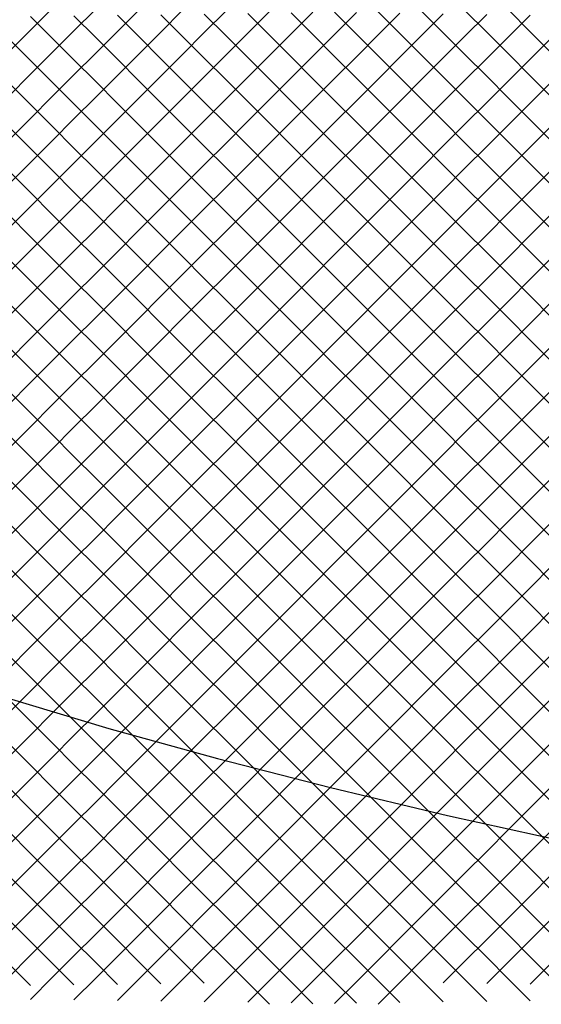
# Model space of a CAD drawing. Extents: x -15.9 to 15.9, y -4.2 to 4.2.
# Tile 2 of 29: x -12.3 to -10.7, y -3.9 to -0.7. Entities that reach past the tile are written whole.
import ezdxf

# ---------------------------------------------------------------- set-up
doc = ezdxf.new("R2010")
doc.units = 0

msp = doc.modelspace()

# ---------------------------------------------------------------- linework, layer by layer
at = {"layer": 'CNC'}
for points in [[(-12.37996, -0.80796), (-12.30942, -0.73742), (-12.23888, -0.66688)], [(-12.37996, -0.95096), (-12.30942, -0.88042), (-12.23888, -0.80988), (-12.16834, -0.73934), (-12.0978, -0.6688)], [(-12.37996, -1.09396), (-12.30942, -1.02342), (-12.23888, -0.95288), (-12.16834, -0.88234), (-12.0978, -0.8118), (-12.02725, -0.74125), (-11.95671, -0.67071)], [(-12.37996, -1.23696), (-12.30942, -1.16642), (-12.23888, -1.09588), (-12.16834, -1.02534), (-12.0978, -0.9548), (-12.02725, -0.88425), (-11.95671, -0.81371), (-11.88617, -0.74317), (-11.81563, -0.67263)], [(-12.37996, -1.37996), (-12.30942, -1.30942), (-12.23888, -1.23888), (-12.16834, -1.16834), (-12.0978, -1.0978), (-12.02725, -1.02725), (-11.95671, -0.95671), (-11.88617, -0.88617), (-11.81563, -0.81563), (-11.74509, -0.74509), (-11.67455, -0.67455)], [(-12.37996, -1.52296), (-12.30942, -1.45242), (-12.23888, -1.38188), (-12.16834, -1.31134), (-12.0978, -1.2408), (-12.02725, -1.17025), (-11.95671, -1.09971), (-11.88617, -1.02917), (-11.81563, -0.95863), (-11.74509, -0.88809), (-11.67455, -0.81755), (-11.60401, -0.74701), (-11.53347, -0.67647)], [(-12.37996, -1.66596), (-12.30942, -1.59542), (-12.23888, -1.52488), (-12.16834, -1.45434), (-12.0978, -1.3838), (-12.02725, -1.31325), (-11.95671, -1.24271), (-11.88617, -1.17217), (-11.81563, -1.10163), (-11.74509, -1.03109), (-11.67455, -0.96055), (-11.60401, -0.89001), (-11.53347, -0.81947), (-11.46293, -0.74893), (-11.39238, -0.67838)], [(-12.37996, -1.80896), (-12.30942, -1.73842), (-12.23888, -1.66788), (-12.16834, -1.59734), (-12.0978, -1.5268), (-12.02725, -1.45625), (-11.95671, -1.38571), (-11.88617, -1.31517), (-11.81563, -1.24463), (-11.74509, -1.17409), (-11.67455, -1.10355), (-11.60401, -1.03301), (-11.53347, -0.96247), (-11.46293, -0.89193), (-11.39238, -0.82138), (-11.32184, -0.75084), (-11.2513, -0.6803)], [(-12.37996, -1.95196), (-12.30942, -1.88142), (-12.23888, -1.81088), (-12.16834, -1.74034), (-12.0978, -1.6698), (-12.02725, -1.59925), (-11.95671, -1.52871), (-11.88617, -1.45817), (-11.81563, -1.38763), (-11.74509, -1.31709), (-11.67455, -1.24655), (-11.60401, -1.17601), (-11.53347, -1.10547), (-11.46293, -1.03493), (-11.39238, -0.96438), (-11.32184, -0.89384), (-11.2513, -0.8233), (-11.18076, -0.75276), (-11.11022, -0.68222)], [(-12.37996, -2.09496), (-12.30942, -2.02442), (-12.23888, -1.95388), (-12.16834, -1.88334), (-12.0978, -1.8128), (-12.02725, -1.74225), (-11.95671, -1.67171), (-11.88617, -1.60117), (-11.81563, -1.53063), (-11.74509, -1.46009), (-11.67455, -1.38955), (-11.60401, -1.31901), (-11.53347, -1.24847), (-11.46293, -1.17793), (-11.39238, -1.10738), (-11.32184, -1.03684), (-11.2513, -0.9663), (-11.18076, -0.89576), (-11.11022, -0.82522), (-11.03968, -0.75468), (-10.96914, -0.68414)], [(-12.37996, -2.23796), (-12.30942, -2.16742), (-12.23888, -2.09688), (-12.16834, -2.02634), (-12.0978, -1.9558), (-12.02725, -1.88525), (-11.95671, -1.81471), (-11.88617, -1.74417), (-11.81563, -1.67363), (-11.74509, -1.60309), (-11.67455, -1.53255), (-11.60401, -1.46201), (-11.53347, -1.39147), (-11.46293, -1.32093), (-11.39238, -1.25038), (-11.32184, -1.17984), (-11.2513, -1.1093), (-11.18076, -1.03876), (-11.11022, -0.96822), (-11.03968, -0.89768), (-10.96914, -0.82714), (-10.8986, -0.7566), (-10.82806, -0.68606)], [(-12.37996, -2.38096), (-12.30942, -2.31042), (-12.23888, -2.23988), (-12.16834, -2.16934), (-12.0978, -2.0988), (-12.02725, -2.02825), (-11.95671, -1.95771), (-11.88617, -1.88717), (-11.81563, -1.81663), (-11.74509, -1.74609), (-11.67455, -1.67555), (-11.60401, -1.60501), (-11.53347, -1.53447), (-11.46293, -1.46393), (-11.39238, -1.39338), (-11.32184, -1.32284), (-11.2513, -1.2523), (-11.18076, -1.18176), (-11.11022, -1.11122), (-11.03968, -1.04068), (-10.96914, -0.97014), (-10.8986, -0.8996), (-10.82806, -0.82906), (-10.75752, -0.75852), (-10.68697, -0.68797)], [(-12.30942, -0.69258), (-12.23888, -0.76312), (-12.16834, -0.83366), (-12.0978, -0.9042), (-12.02725, -0.97475), (-11.95671, -1.04529), (-11.88617, -1.11583), (-11.81563, -1.18637), (-11.74509, -1.25691), (-11.67455, -1.32745), (-11.60401, -1.39799), (-11.53347, -1.46853), (-11.46293, -1.53907), (-11.39238, -1.60962), (-11.32184, -1.68016), (-11.2513, -1.7507), (-11.18076, -1.82124), (-11.11022, -1.89178), (-11.03968, -1.96232), (-10.96914, -2.03286), (-10.8986, -2.1034), (-10.82806, -2.17394), (-10.75752, -2.24448), (-10.68697, -2.31503), (-10.61643, -2.38557)], [(-12.16834, -0.69066), (-12.0978, -0.7612), (-12.02725, -0.83175), (-11.95671, -0.90229), (-11.88617, -0.97283), (-11.81563, -1.04337), (-11.74509, -1.11391), (-11.67455, -1.18445), (-11.60401, -1.25499), (-11.53347, -1.32553), (-11.46293, -1.39607), (-11.39238, -1.46662), (-11.32184, -1.53716), (-11.2513, -1.6077), (-11.18076, -1.67824), (-11.11022, -1.74878), (-11.03968, -1.81932), (-10.96914, -1.88986), (-10.8986, -1.9604), (-10.82806, -2.03094), (-10.75752, -2.10148), (-10.68697, -2.17203), (-10.61643, -2.24257)], [(-12.02725, -0.68875), (-11.95671, -0.75929), (-11.88617, -0.82983), (-11.81563, -0.90037), (-11.74509, -0.97091), (-11.67455, -1.04145), (-11.60401, -1.11199), (-11.53347, -1.18253), (-11.46293, -1.25307), (-11.39238, -1.32362), (-11.32184, -1.39416), (-11.2513, -1.4647), (-11.18076, -1.53524), (-11.11022, -1.60578), (-11.03968, -1.67632), (-10.96914, -1.74686), (-10.8986, -1.8174), (-10.82806, -1.88794), (-10.75752, -1.95848), (-10.68697, -2.02903), (-10.61643, -2.09957)], [(-11.88617, -0.68683), (-11.81563, -0.75737), (-11.74509, -0.82791), (-11.67455, -0.89845), (-11.60401, -0.96899), (-11.53347, -1.03953), (-11.46293, -1.11007), (-11.39238, -1.18062), (-11.32184, -1.25116), (-11.2513, -1.3217), (-11.18076, -1.39224), (-11.11022, -1.46278), (-11.03968, -1.53332), (-10.96914, -1.60386), (-10.8986, -1.6744), (-10.82806, -1.74494), (-10.75752, -1.81548), (-10.68697, -1.88603), (-10.61643, -1.95657)], [(-11.74509, -0.68491), (-11.67455, -0.75545), (-11.60401, -0.82599), (-11.53347, -0.89653), (-11.46293, -0.96707), (-11.39238, -1.03762), (-11.32184, -1.10816), (-11.2513, -1.1787), (-11.18076, -1.24924), (-11.11022, -1.31978), (-11.03968, -1.39032), (-10.96914, -1.46086), (-10.8986, -1.5314), (-10.82806, -1.60194), (-10.75752, -1.67248), (-10.68697, -1.74303), (-10.61643, -1.81357)], [(-11.60401, -0.68299), (-11.53347, -0.75353), (-11.46293, -0.82407), (-11.39238, -0.89462), (-11.32184, -0.96516), (-11.2513, -1.0357), (-11.18076, -1.10624), (-11.11022, -1.17678), (-11.03968, -1.24732), (-10.96914, -1.31786), (-10.8986, -1.3884), (-10.82806, -1.45894), (-10.75752, -1.52948), (-10.68697, -1.60003), (-10.61643, -1.67057)], [(-11.46293, -0.68107), (-11.39238, -0.75162), (-11.32184, -0.82216), (-11.2513, -0.8927), (-11.18076, -0.96324), (-11.11022, -1.03378), (-11.03968, -1.10432), (-10.96914, -1.17486), (-10.8986, -1.2454), (-10.82806, -1.31594), (-10.75752, -1.38648), (-10.68697, -1.45703), (-10.61643, -1.52757)], [(-11.32184, -0.67916), (-11.2513, -0.7497), (-11.18076, -0.82024), (-11.11022, -0.89078), (-11.03968, -0.96132), (-10.96914, -1.03186), (-10.8986, -1.1024), (-10.82806, -1.17294), (-10.75752, -1.24348), (-10.68697, -1.31403), (-10.61643, -1.38457)], [(-11.18076, -0.67724), (-11.11022, -0.74778), (-11.03968, -0.81832), (-10.96914, -0.88886), (-10.8986, -0.9594), (-10.82806, -1.02994), (-10.75752, -1.10048), (-10.68697, -1.17103), (-10.61643, -1.24157)], [(-11.03968, -0.67532), (-10.96914, -0.74586), (-10.8986, -0.8164), (-10.82806, -0.88694), (-10.75752, -0.95748), (-10.68697, -1.02803), (-10.61643, -1.09857)], [(-10.8986, -0.6734), (-10.82806, -0.74394), (-10.75752, -0.81448), (-10.68697, -0.88503), (-10.61643, -0.95557)], [(-10.75752, -0.67148), (-10.68697, -0.74203), (-10.61643, -0.81257)], [(-12.37996, -2.52396), (-12.30942, -2.45342), (-12.23888, -2.38288), (-12.16834, -2.31234), (-12.0978, -2.2418), (-12.02725, -2.17125), (-11.95671, -2.10071), (-11.88617, -2.03017), (-11.81563, -1.95963), (-11.74509, -1.88909), (-11.67455, -1.81855), (-11.60401, -1.74801), (-11.53347, -1.67747), (-11.46293, -1.60693), (-11.39238, -1.53638), (-11.32184, -1.46584), (-11.2513, -1.3953), (-11.18076, -1.32476), (-11.11022, -1.25422), (-11.03968, -1.18368), (-10.96914, -1.11314), (-10.8986, -1.0426), (-10.82806, -0.97206), (-10.75752, -0.90152), (-10.68697, -0.83097), (-10.61643, -0.76043)], [(-12.37996, -0.76504), (-12.30942, -0.83558), (-12.23888, -0.90612), (-12.16834, -0.97666), (-12.0978, -1.0472), (-12.02725, -1.11775), (-11.95671, -1.18829), (-11.88617, -1.25883), (-11.81563, -1.32937), (-11.74509, -1.39991), (-11.67455, -1.47045), (-11.60401, -1.54099), (-11.53347, -1.61153), (-11.46293, -1.68207), (-11.39238, -1.75262), (-11.32184, -1.82316), (-11.2513, -1.8937), (-11.18076, -1.96424), (-11.11022, -2.03478), (-11.03968, -2.10532), (-10.96914, -2.17586), (-10.8986, -2.2464), (-10.82806, -2.31694), (-10.75752, -2.38748), (-10.68697, -2.45803), (-10.61643, -2.52857)], [(-12.37996, -2.66696), (-12.30942, -2.59642), (-12.23888, -2.52588), (-12.16834, -2.45534), (-12.0978, -2.3848), (-12.02725, -2.31425), (-11.95671, -2.24371), (-11.88617, -2.17317), (-11.81563, -2.10263), (-11.74509, -2.03209), (-11.67455, -1.96155), (-11.60401, -1.89101), (-11.53347, -1.82047), (-11.46293, -1.74993), (-11.39238, -1.67938), (-11.32184, -1.60884), (-11.2513, -1.5383), (-11.18076, -1.46776), (-11.11022, -1.39722), (-11.03968, -1.32668), (-10.96914, -1.25614), (-10.8986, -1.1856), (-10.82806, -1.11506), (-10.75752, -1.04452), (-10.68697, -0.97397), (-10.61643, -0.90343)], [(-12.37996, -0.90804), (-12.30942, -0.97858), (-12.23888, -1.04912), (-12.16834, -1.11966), (-12.0978, -1.1902), (-12.02725, -1.26075), (-11.95671, -1.33129), (-11.88617, -1.40183), (-11.81563, -1.47237), (-11.74509, -1.54291), (-11.67455, -1.61345), (-11.60401, -1.68399), (-11.53347, -1.75453), (-11.46293, -1.82507), (-11.39238, -1.89562), (-11.32184, -1.96616), (-11.2513, -2.0367), (-11.18076, -2.10724), (-11.11022, -2.17778), (-11.03968, -2.24832), (-10.96914, -2.31886), (-10.8986, -2.3894), (-10.82806, -2.45994), (-10.75752, -2.53048), (-10.68697, -2.60103), (-10.61643, -2.67157)], [(-12.37996, -2.80996), (-12.30942, -2.73942), (-12.23888, -2.66888), (-12.16834, -2.59834), (-12.0978, -2.5278), (-12.02725, -2.45725), (-11.95671, -2.38671), (-11.88617, -2.31617), (-11.81563, -2.24563), (-11.74509, -2.17509), (-11.67455, -2.10455), (-11.60401, -2.03401), (-11.53347, -1.96347), (-11.46293, -1.89293), (-11.39238, -1.82238), (-11.32184, -1.75184), (-11.2513, -1.6813), (-11.18076, -1.61076), (-11.11022, -1.54022), (-11.03968, -1.46968), (-10.96914, -1.39914), (-10.8986, -1.3286), (-10.82806, -1.25806), (-10.75752, -1.18752), (-10.68697, -1.11697), (-10.61643, -1.04643)], [(-12.37996, -1.05104), (-12.30942, -1.12158), (-12.23888, -1.19212), (-12.16834, -1.26266), (-12.0978, -1.3332), (-12.02725, -1.40375), (-11.95671, -1.47429), (-11.88617, -1.54483), (-11.81563, -1.61537), (-11.74509, -1.68591), (-11.67455, -1.75645), (-11.60401, -1.82699), (-11.53347, -1.89753), (-11.46293, -1.96807), (-11.39238, -2.03862), (-11.32184, -2.10916), (-11.2513, -2.1797), (-11.18076, -2.25024), (-11.11022, -2.32078), (-11.03968, -2.39132), (-10.96914, -2.46186), (-10.8986, -2.5324), (-10.82806, -2.60294), (-10.75752, -2.67348), (-10.68697, -2.74403), (-10.61643, -2.81457)], [(-12.37996, -2.95296), (-12.30942, -2.88242), (-12.23888, -2.81188), (-12.16834, -2.74134), (-12.0978, -2.6708), (-12.02725, -2.60025), (-11.95671, -2.52971), (-11.88617, -2.45917), (-11.81563, -2.38863), (-11.74509, -2.31809), (-11.67455, -2.24755), (-11.60401, -2.17701), (-11.53347, -2.10647), (-11.46293, -2.03593), (-11.39238, -1.96538), (-11.32184, -1.89484), (-11.2513, -1.8243), (-11.18076, -1.75376), (-11.11022, -1.68322), (-11.03968, -1.61268), (-10.96914, -1.54214), (-10.8986, -1.4716), (-10.82806, -1.40106), (-10.75752, -1.33052), (-10.68697, -1.25997), (-10.61643, -1.18943)], [(-12.37996, -1.19404), (-12.30942, -1.26458), (-12.23888, -1.33512), (-12.16834, -1.40566), (-12.0978, -1.4762), (-12.02725, -1.54675), (-11.95671, -1.61729), (-11.88617, -1.68783), (-11.81563, -1.75837), (-11.74509, -1.82891), (-11.67455, -1.89945), (-11.60401, -1.96999), (-11.53347, -2.04053), (-11.46293, -2.11107), (-11.39238, -2.18162), (-11.32184, -2.25216), (-11.2513, -2.3227), (-11.18076, -2.39324), (-11.11022, -2.46378), (-11.03968, -2.53432), (-10.96914, -2.60486), (-10.8986, -2.6754), (-10.82806, -2.74594), (-10.75752, -2.81648), (-10.68697, -2.88703), (-10.61643, -2.95757)], [(-12.37996, -3.09596), (-12.30942, -3.02542), (-12.23888, -2.95488), (-12.16834, -2.88434), (-12.0978, -2.8138), (-12.02725, -2.74325), (-11.95671, -2.67271), (-11.88617, -2.60217), (-11.81563, -2.53163), (-11.74509, -2.46109), (-11.67455, -2.39055), (-11.60401, -2.32001), (-11.53347, -2.24947), (-11.46293, -2.17893), (-11.39238, -2.10838), (-11.32184, -2.03784), (-11.2513, -1.9673), (-11.18076, -1.89676), (-11.11022, -1.82622), (-11.03968, -1.75568), (-10.96914, -1.68514), (-10.8986, -1.6146), (-10.82806, -1.54406), (-10.75752, -1.47352), (-10.68697, -1.40297), (-10.61643, -1.33243)], [(-12.37996, -1.33704), (-12.30942, -1.40758), (-12.23888, -1.47812), (-12.16834, -1.54866), (-12.0978, -1.6192), (-12.02725, -1.68975), (-11.95671, -1.76029), (-11.88617, -1.83083), (-11.81563, -1.90137), (-11.74509, -1.97191), (-11.67455, -2.04245), (-11.60401, -2.11299), (-11.53347, -2.18353), (-11.46293, -2.25407), (-11.39238, -2.32462), (-11.32184, -2.39516), (-11.2513, -2.4657), (-11.18076, -2.53624), (-11.11022, -2.60678), (-11.03968, -2.67732), (-10.96914, -2.74786), (-10.8986, -2.8184), (-10.82806, -2.88894), (-10.75752, -2.95948), (-10.68697, -3.03003), (-10.61643, -3.10057)], [(-12.37996, -3.23896), (-12.30942, -3.16842), (-12.23888, -3.09788), (-12.16834, -3.02734), (-12.0978, -2.9568), (-12.02725, -2.88625), (-11.95671, -2.81571), (-11.88617, -2.74517), (-11.81563, -2.67463), (-11.74509, -2.60409), (-11.67455, -2.53355), (-11.60401, -2.46301), (-11.53347, -2.39247), (-11.46293, -2.32193), (-11.39238, -2.25138), (-11.32184, -2.18084), (-11.2513, -2.1103), (-11.18076, -2.03976), (-11.11022, -1.96922), (-11.03968, -1.89868), (-10.96914, -1.82814), (-10.8986, -1.7576), (-10.82806, -1.68706), (-10.75752, -1.61652), (-10.68697, -1.54597), (-10.61643, -1.47543)], [(-12.37996, -1.48004), (-12.30942, -1.55058), (-12.23888, -1.62112), (-12.16834, -1.69166), (-12.0978, -1.7622), (-12.02725, -1.83275), (-11.95671, -1.90329), (-11.88617, -1.97383), (-11.81563, -2.04437), (-11.74509, -2.11491), (-11.67455, -2.18545), (-11.60401, -2.25599), (-11.53347, -2.32653), (-11.46293, -2.39707), (-11.39238, -2.46762), (-11.32184, -2.53816), (-11.2513, -2.6087), (-11.18076, -2.67924), (-11.11022, -2.74978), (-11.03968, -2.82032), (-10.96914, -2.89086), (-10.8986, -2.9614), (-10.82806, -3.03194), (-10.75752, -3.10248), (-10.68697, -3.17303), (-10.61643, -3.24357)], [(-12.37996, -3.38196), (-12.30942, -3.31142), (-12.23888, -3.24088), (-12.16834, -3.17034), (-12.0978, -3.0998), (-12.02725, -3.02925), (-11.95671, -2.95871), (-11.88617, -2.88817), (-11.81563, -2.81763), (-11.74509, -2.74709), (-11.67455, -2.67655), (-11.60401, -2.60601), (-11.53347, -2.53547), (-11.46293, -2.46493), (-11.39238, -2.39438), (-11.32184, -2.32384), (-11.2513, -2.2533), (-11.18076, -2.18276), (-11.11022, -2.11222), (-11.03968, -2.04168), (-10.96914, -1.97114), (-10.8986, -1.9006), (-10.82806, -1.83006), (-10.75752, -1.75952), (-10.68697, -1.68897), (-10.61643, -1.61843)], [(-12.37996, -1.62304), (-12.30942, -1.69358), (-12.23888, -1.76412), (-12.16834, -1.83466), (-12.0978, -1.9052), (-12.02725, -1.97575), (-11.95671, -2.04629), (-11.88617, -2.11683), (-11.81563, -2.18737), (-11.74509, -2.25791), (-11.67455, -2.32845), (-11.60401, -2.39899), (-11.53347, -2.46953), (-11.46293, -2.54007), (-11.39238, -2.61062), (-11.32184, -2.68116), (-11.2513, -2.7517), (-11.18076, -2.82224), (-11.11022, -2.89278), (-11.03968, -2.96332), (-10.96914, -3.03386), (-10.8986, -3.1044), (-10.82806, -3.17494), (-10.75752, -3.24548), (-10.68697, -3.31603), (-10.61643, -3.38657)], [(-12.37996, -3.52496), (-12.30942, -3.45442), (-12.23888, -3.38388), (-12.16834, -3.31334), (-12.0978, -3.2428), (-12.02725, -3.17225), (-11.95671, -3.10171), (-11.88617, -3.03117), (-11.81563, -2.96063), (-11.74509, -2.89009), (-11.67455, -2.81955), (-11.60401, -2.74901), (-11.53347, -2.67847), (-11.46293, -2.60793), (-11.39238, -2.53738), (-11.32184, -2.46684), (-11.2513, -2.3963), (-11.18076, -2.32576), (-11.11022, -2.25522), (-11.03968, -2.18468), (-10.96914, -2.11414), (-10.8986, -2.0436), (-10.82806, -1.97306), (-10.75752, -1.90252), (-10.68697, -1.83197), (-10.61643, -1.76143)], [(-12.37996, -1.76604), (-12.30942, -1.83658), (-12.23888, -1.90712), (-12.16834, -1.97766), (-12.0978, -2.0482), (-12.02725, -2.11875), (-11.95671, -2.18929), (-11.88617, -2.25983), (-11.81563, -2.33037), (-11.74509, -2.40091), (-11.67455, -2.47145), (-11.60401, -2.54199), (-11.53347, -2.61253), (-11.46293, -2.68307), (-11.39238, -2.75362), (-11.32184, -2.82416), (-11.2513, -2.8947), (-11.18076, -2.96524), (-11.11022, -3.03578), (-11.03968, -3.10632), (-10.96914, -3.17686), (-10.8986, -3.2474), (-10.82806, -3.31794), (-10.75752, -3.38848), (-10.68697, -3.45903), (-10.61643, -3.52957)], [(-12.37996, -3.66796), (-12.30942, -3.59742), (-12.23888, -3.52688), (-12.16834, -3.45634), (-12.0978, -3.3858), (-12.02725, -3.31525), (-11.95671, -3.24471), (-11.88617, -3.17417), (-11.81563, -3.10363), (-11.74509, -3.03309), (-11.67455, -2.96255), (-11.60401, -2.89201), (-11.53347, -2.82147), (-11.46293, -2.75093), (-11.39238, -2.68038), (-11.32184, -2.60984), (-11.2513, -2.5393), (-11.18076, -2.46876), (-11.11022, -2.39822), (-11.03968, -2.32768), (-10.96914, -2.25714), (-10.8986, -2.1866), (-10.82806, -2.11606), (-10.75752, -2.04552), (-10.68697, -1.97497), (-10.61643, -1.90443)], [(-12.37996, -1.90904), (-12.30942, -1.97958), (-12.23888, -2.05012), (-12.16834, -2.12066), (-12.0978, -2.1912), (-12.02725, -2.26175), (-11.95671, -2.33229), (-11.88617, -2.40283), (-11.81563, -2.47337), (-11.74509, -2.54391), (-11.67455, -2.61445), (-11.60401, -2.68499), (-11.53347, -2.75553), (-11.46293, -2.82607), (-11.39238, -2.89662), (-11.32184, -2.96716), (-11.2513, -3.0377), (-11.18076, -3.10824), (-11.11022, -3.17878), (-11.03968, -3.24932), (-10.96914, -3.31986), (-10.8986, -3.3904), (-10.82806, -3.46094), (-10.75752, -3.53148), (-10.68697, -3.60203), (-10.61643, -3.67257)], [(-12.37996, -3.81096), (-12.30942, -3.74042), (-12.23888, -3.66988), (-12.16834, -3.59934), (-12.0978, -3.5288), (-12.02725, -3.45825), (-11.95671, -3.38771), (-11.88617, -3.31717), (-11.81563, -3.24663), (-11.74509, -3.17609), (-11.67455, -3.10555), (-11.60401, -3.03501), (-11.53347, -2.96447), (-11.46293, -2.89393), (-11.39238, -2.82338), (-11.32184, -2.75284), (-11.2513, -2.6823), (-11.18076, -2.61176), (-11.11022, -2.54122), (-11.03968, -2.47068), (-10.96914, -2.40014), (-10.8986, -2.3296), (-10.82806, -2.25906), (-10.75752, -2.18852), (-10.68697, -2.11797), (-10.61643, -2.04743)], [(-12.37996, -2.05204), (-12.30942, -2.12258), (-12.23888, -2.19312), (-12.16834, -2.26366), (-12.0978, -2.3342), (-12.02725, -2.40475), (-11.95671, -2.47529), (-11.88617, -2.54583), (-11.81563, -2.61637), (-11.74509, -2.68691), (-11.67455, -2.75745), (-11.60401, -2.82799), (-11.53347, -2.89853), (-11.46293, -2.96907), (-11.39238, -3.03962), (-11.32184, -3.11016), (-11.2513, -3.1807), (-11.18076, -3.25124), (-11.11022, -3.32178), (-11.03968, -3.39232), (-10.96914, -3.46286), (-10.8986, -3.5334), (-10.82806, -3.60394), (-10.75752, -3.67448), (-10.68697, -3.74503), (-10.61643, -3.81557)], [(-12.37996, -2.19504), (-12.30942, -2.26558), (-12.23888, -2.33612), (-12.16834, -2.40666), (-12.0978, -2.4772), (-12.02725, -2.54775), (-11.95671, -2.61829), (-11.88617, -2.68883), (-11.81563, -2.75937), (-11.74509, -2.82991), (-11.67455, -2.90045), (-11.60401, -2.97099), (-11.53347, -3.04153), (-11.46293, -3.11207), (-11.39238, -3.18262), (-11.32184, -3.25316), (-11.2513, -3.3237), (-11.18076, -3.39424), (-11.11022, -3.46478), (-11.03968, -3.53532), (-10.96914, -3.60586), (-10.8986, -3.6764), (-10.82806, -3.74694), (-10.75752, -3.81748), (-10.68697, -3.88803)], [(-12.30942, -3.88342), (-12.23888, -3.81288), (-12.16834, -3.74234), (-12.0978, -3.6718), (-12.02725, -3.60125), (-11.95671, -3.53071), (-11.88617, -3.46017), (-11.81563, -3.38963), (-11.74509, -3.31909), (-11.67455, -3.24855), (-11.60401, -3.17801), (-11.53347, -3.10747), (-11.46293, -3.03693), (-11.39238, -2.96638), (-11.32184, -2.89584), (-11.2513, -2.8253), (-11.18076, -2.75476), (-11.11022, -2.68422), (-11.03968, -2.61368), (-10.96914, -2.54314), (-10.8986, -2.4726), (-10.82806, -2.40206), (-10.75752, -2.33152), (-10.68697, -2.26097), (-10.61643, -2.19043)], [(-12.37996, -2.33804), (-12.30942, -2.40858), (-12.23888, -2.47912), (-12.16834, -2.54966), (-12.0978, -2.6202), (-12.02725, -2.69075), (-11.95671, -2.76129), (-11.88617, -2.83183), (-11.81563, -2.90237), (-11.74509, -2.97291), (-11.67455, -3.04345), (-11.60401, -3.11399), (-11.53347, -3.18453), (-11.46293, -3.25507), (-11.39238, -3.32562), (-11.32184, -3.39616), (-11.2513, -3.4667), (-11.18076, -3.53724), (-11.11022, -3.60778), (-11.03968, -3.67832), (-10.96914, -3.74886), (-10.8986, -3.8194), (-10.82806, -3.88994)], [(-12.16834, -3.88534), (-12.0978, -3.8148), (-12.02725, -3.74425), (-11.95671, -3.67371), (-11.88617, -3.60317), (-11.81563, -3.53263), (-11.74509, -3.46209), (-11.67455, -3.39155), (-11.60401, -3.32101), (-11.53347, -3.25047), (-11.46293, -3.17993), (-11.39238, -3.10938), (-11.32184, -3.03884), (-11.2513, -2.9683), (-11.18076, -2.89776), (-11.11022, -2.82722), (-11.03968, -2.75668), (-10.96914, -2.68614), (-10.8986, -2.6156), (-10.82806, -2.54506), (-10.75752, -2.47452), (-10.68697, -2.40397), (-10.61643, -2.33343)], [(-12.37996, -2.48104), (-12.30942, -2.55158), (-12.23888, -2.62212), (-12.16834, -2.69266), (-12.0978, -2.7632), (-12.02725, -2.83375), (-11.95671, -2.90429), (-11.88617, -2.97483), (-11.81563, -3.04537), (-11.74509, -3.11591), (-11.67455, -3.18645), (-11.60401, -3.25699), (-11.53347, -3.32753), (-11.46293, -3.39807), (-11.39238, -3.46862), (-11.32184, -3.53916), (-11.2513, -3.6097), (-11.18076, -3.68024), (-11.11022, -3.75078), (-11.03968, -3.82132), (-10.96914, -3.89186)], [(-12.02725, -3.88725), (-11.95671, -3.81671), (-11.88617, -3.74617), (-11.81563, -3.67563), (-11.74509, -3.60509), (-11.67455, -3.53455), (-11.60401, -3.46401), (-11.53347, -3.39347), (-11.46293, -3.32293), (-11.39238, -3.25238), (-11.32184, -3.18184), (-11.2513, -3.1113), (-11.18076, -3.04076), (-11.11022, -2.97022), (-11.03968, -2.89968), (-10.96914, -2.82914), (-10.8986, -2.7586), (-10.82806, -2.68806), (-10.75752, -2.61752), (-10.68697, -2.54697), (-10.61643, -2.47643)], [(-11.88617, -3.88917), (-11.81563, -3.81863), (-11.74509, -3.74809), (-11.67455, -3.67755), (-11.60401, -3.60701), (-11.53347, -3.53647), (-11.46293, -3.46593), (-11.39238, -3.39538), (-11.32184, -3.32484), (-11.2513, -3.2543), (-11.18076, -3.18376), (-11.11022, -3.11322), (-11.03968, -3.04268), (-10.96914, -2.97214), (-10.8986, -2.9016), (-10.82806, -2.83106), (-10.75752, -2.76052), (-10.68697, -2.68997), (-10.61643, -2.61943)], [(-12.37996, -2.62404), (-12.30942, -2.69458), (-12.23888, -2.76512), (-12.16834, -2.83566), (-12.0978, -2.9062), (-12.02725, -2.97675), (-11.95671, -3.04729), (-11.88617, -3.11783), (-11.81563, -3.18837), (-11.74509, -3.25891), (-11.67455, -3.32945), (-11.60401, -3.39999), (-11.53347, -3.47053), (-11.46293, -3.54107), (-11.39238, -3.61162), (-11.32184, -3.68216), (-11.2513, -3.7527), (-11.18076, -3.82324), (-11.11022, -3.89378)], [(-12.37996, -2.76704), (-12.30942, -2.83758), (-12.23888, -2.90812), (-12.16834, -2.97866), (-12.0978, -3.0492), (-12.02725, -3.11975), (-11.95671, -3.19029), (-11.88617, -3.26083), (-11.81563, -3.33137), (-11.74509, -3.40191), (-11.67455, -3.47245), (-11.60401, -3.54299), (-11.53347, -3.61353), (-11.46293, -3.68407), (-11.39238, -3.75462), (-11.32184, -3.82516), (-11.2513, -3.8957)], [(-11.74509, -3.89109), (-11.67455, -3.82055), (-11.60401, -3.75001), (-11.53347, -3.67947), (-11.46293, -3.60893), (-11.39238, -3.53838), (-11.32184, -3.46784), (-11.2513, -3.3973), (-11.18076, -3.32676), (-11.11022, -3.25622), (-11.03968, -3.18568), (-10.96914, -3.11514), (-10.8986, -3.0446), (-10.82806, -2.97406), (-10.75752, -2.90352), (-10.68697, -2.83297), (-10.61643, -2.76243)], [(-12.39291, -2.90215), (-12.05465, -3.00385), (-11.70217, -3.10191), (-11.33561, -3.19622), (-10.95514, -3.28672), (-10.56091, -3.37333), (-10.15305, -3.45597), (-9.73169, -3.53458), (-9.29692, -3.60908), (-8.84882, -3.6794)], [(-11.60401, -3.89301), (-11.53347, -3.82247), (-11.46293, -3.75193), (-11.39238, -3.68138), (-11.32184, -3.61084), (-11.2513, -3.5403), (-11.18076, -3.46976), (-11.11022, -3.39922), (-11.03968, -3.32868), (-10.96914, -3.25814), (-10.8986, -3.1876), (-10.82806, -3.11706), (-10.75752, -3.04652), (-10.68697, -2.97597), (-10.61643, -2.90543)], [(-12.37996, -2.91004), (-12.30942, -2.98058), (-12.23888, -3.05112), (-12.16834, -3.12166), (-12.0978, -3.1922), (-12.02725, -3.26275), (-11.95671, -3.33329), (-11.88617, -3.40383), (-11.81563, -3.47437), (-11.74509, -3.54491), (-11.67455, -3.61545), (-11.60401, -3.68599), (-11.53347, -3.75653), (-11.46293, -3.82707), (-11.39238, -3.89762)], [(-12.37996, -3.05304), (-12.30942, -3.12358), (-12.23888, -3.19412), (-12.16834, -3.26466), (-12.0978, -3.3352), (-12.02725, -3.40575), (-11.95671, -3.47629), (-11.88617, -3.54683), (-11.81563, -3.61737), (-11.74509, -3.68791), (-11.67455, -3.75845), (-11.60401, -3.82899), (-11.53347, -3.89953)], [(-11.46293, -3.89493), (-11.39238, -3.82438), (-11.32184, -3.75384), (-11.2513, -3.6833), (-11.18076, -3.61276), (-11.11022, -3.54222), (-11.03968, -3.47168), (-10.96914, -3.40114), (-10.8986, -3.3306), (-10.82806, -3.26006), (-10.75752, -3.18952), (-10.68697, -3.11897), (-10.61643, -3.04843)], [(-12.37996, -3.19604), (-12.30942, -3.26658), (-12.23888, -3.33712), (-12.16834, -3.40766), (-12.0978, -3.4782), (-12.02725, -3.54875), (-11.95671, -3.61929), (-11.88617, -3.68983), (-11.81563, -3.76037), (-11.74509, -3.83091)], [(-11.32184, -3.89684), (-11.2513, -3.8263), (-11.18076, -3.75576), (-11.11022, -3.68522), (-11.03968, -3.61468), (-10.96914, -3.54414), (-10.8986, -3.4736), (-10.82806, -3.40306), (-10.75752, -3.33252), (-10.68697, -3.26197), (-10.61643, -3.19143)], [(-12.37996, -3.33904), (-12.30942, -3.40958), (-12.23888, -3.48012), (-12.16834, -3.55066), (-12.0978, -3.6212), (-12.02725, -3.69175), (-11.95671, -3.76229), (-11.88617, -3.83283)], [(-11.18076, -3.89876), (-11.11022, -3.82822), (-11.03968, -3.75768), (-10.96914, -3.68714), (-10.8986, -3.6166), (-10.82806, -3.54606), (-10.75752, -3.47552), (-10.68697, -3.40497), (-10.61643, -3.33443)], [(-12.37996, -3.48204), (-12.30942, -3.55258), (-12.23888, -3.62312), (-12.16834, -3.69366), (-12.0978, -3.7642), (-12.02725, -3.83475)], [(-10.96914, -3.83014), (-10.8986, -3.7596), (-10.82806, -3.68906), (-10.75752, -3.61852), (-10.68697, -3.54797), (-10.61643, -3.47743)], [(-12.37996, -3.62504), (-12.30942, -3.69558), (-12.23888, -3.76612), (-12.16834, -3.83666)], [(-10.82806, -3.83206), (-10.75752, -3.76152), (-10.68697, -3.69097), (-10.61643, -3.62043)], [(-12.37996, -3.76804), (-12.30942, -3.83858)], [(-10.68697, -3.83397), (-10.61643, -3.76343)]]:
    msp.add_lwpolyline(points, dxfattribs=at)

doc.saveas('drawing.dxf')
